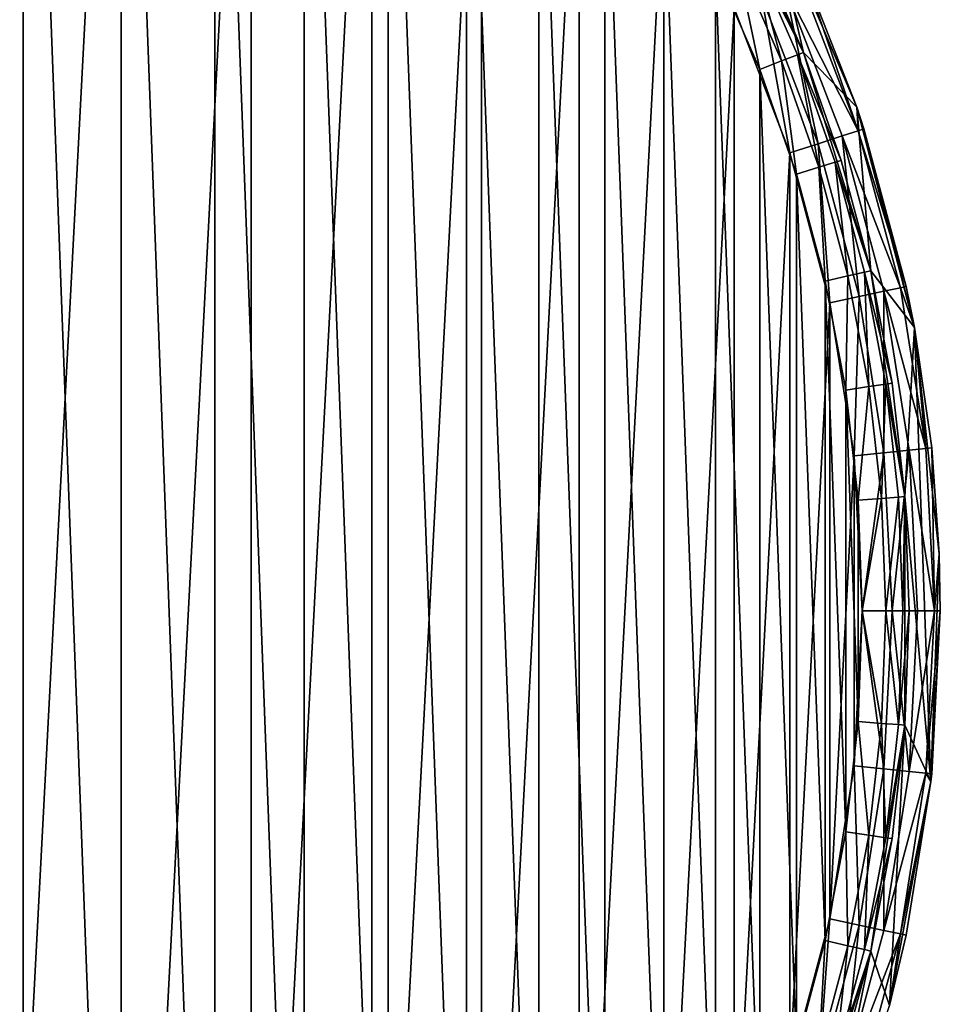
# Model space of a CAD drawing. Header units: millimetres. Extents: x -33.1 to 46.9, y 0.4 to 80.4.
# Tile 26 of 29: x 23.3 to 46.9, y 30.3 to 55.6. Entities that reach past the tile are written whole.
import ezdxf

# ---------------------------------------------------------------- set-up
doc = ezdxf.new("R2010")
doc.units = ezdxf.units.MM
doc.header["$LTSCALE"] = 25.4
doc.layers.get('0').update_dxf_attribs({"true_color": 0xff5454})

# ---------------------------------------------------------------- blocks, each defined once
blk = doc.blocks.new('PROFILE-POWER-SUPPLY-KIT-9237-9238.STL#2')
at = {"color": 250, "true_color": 0x262626}
mesh = blk.add_polyface(dxfattribs=at)
corners = [(-32.908, 36.025, 968.528), (-32.483, 47.665, 968.528), (-33.121, 41.861, 968.528), (-32.238, 37.471, 968.528), (-31.847, 30.283, 968.528), (-31.365, 31.677, 968.528), (-29.962, 24.756, 968.528), (-29.638, 26.079, 968.528), (-27.292, 19.562, 968.528), (-27.096, 20.8, 968.528), (-23.894, 14.813, 968.528), (-23.796, 15.959, 968.528), (-19.841, 10.609, 968.528), (-19.811, 11.664, 968.528), (-15.219, 7.04, 968.528), (-15.23, 8.011, 968.528), (-10.156, 5.082, 968.528), (-10.126, 4.182, 968.528), (-4.702, 2.942, 968.528), (-4.672, 2.096, 968.528), (1.01, 1.638, 968.528), (1.028, 0.826, 968.528), (6.852, 1.2, 968.528), (6.852, 0.4, 968.528), (12.676, 0.826, 968.528), (12.695, 1.638, 968.528), (18.376, 2.096, 968.528), (18.407, 2.942, 968.528), (23.83, 4.182, 968.528), (23.86, 5.082, 968.528), (28.923, 7.04, 968.528), (28.934, 8.011, 968.528), (33.545, 10.609, 968.528), (33.515, 11.664, 968.528), (37.5, 15.959, 968.528), (37.598, 14.813, 968.528), (40.8, 20.8, 968.528), (40.996, 19.562, 968.528), (43.342, 26.079, 968.528), (43.666, 24.756, 968.528), (45.069, 31.677, 968.528), (45.551, 30.283, 968.528), (45.942, 37.471, 968.528), (46.612, 36.025, 968.528), (45.942, 43.329, 968.528), (46.187, 47.665, 968.528), (46.825, 41.861, 968.528), (-32.238, 43.329, 968.528), (-31.005, 53.315, 968.528), (-31.365, 49.123, 968.528), (-29.638, 54.721, 968.528), (-28.722, 58.69, 968.528), (-27.096, 60, 968.528), (-25.679, 63.674, 968.528), (-23.796, 64.841, 968.528), (-21.944, 68.163, 968.528), (-19.811, 69.136, 968.528), (-17.595, 72.06, 968.528), (-15.23, 72.789, 968.528), (-12.725, 75.282, 968.528), (-10.156, 75.718, 968.528), (-7.437, 77.761, 968.528), (-4.702, 77.858, 968.528), (-1.845, 79.443, 968.528), (1.01, 79.162, 968.528), (3.932, 80.293, 968.528), (6.852, 79.6, 968.528), (6.852, 80.4, 968.528), (12.695, 79.162, 968.528), (9.772, 80.293, 968.528), (15.549, 79.443, 968.528), (18.407, 77.858, 968.528), (21.141, 77.761, 968.528), (23.86, 75.718, 968.528), (26.429, 75.282, 968.528), (28.934, 72.789, 968.528), (31.299, 72.06, 968.528), (33.515, 69.136, 968.528), (35.648, 68.163, 968.528), (37.5, 64.841, 968.528), (39.384, 63.674, 968.528), (40.8, 60, 968.528), (42.426, 58.69, 968.528), (43.342, 54.721, 968.528), (44.71, 53.315, 968.528), (45.069, 49.123, 968.528)]
mesh.append_faces([[corners[k] for k in face] for face in [(0, 1, 2), (45, 43, 46)]], dxfattribs={"vtx0": -1, "color": 250})
mesh.append_faces([[corners[k] for k in face] for face in [(3, 4, 5), (5, 6, 7), (7, 8, 9), (9, 10, 11), (11, 12, 13), (13, 14, 15), (15, 14, 16), (16, 17, 18), (18, 19, 20), (20, 21, 22), (22, 24, 25), (25, 26, 27), (27, 28, 29), (29, 30, 31), (31, 32, 33), (33, 32, 34), (34, 35, 36), (36, 37, 38), (38, 39, 40), (40, 41, 42), (42, 43, 44), (1, 47, 48), (47, 1, 3), (48, 50, 51), (51, 52, 53), (53, 54, 55), (55, 56, 57), (57, 58, 59), (59, 60, 61), (61, 62, 63), (63, 64, 65), (65, 66, 67), (67, 68, 69), (69, 68, 70), (70, 71, 72), (72, 73, 74), (74, 75, 76), (76, 77, 78), (78, 79, 80), (80, 81, 82), (82, 83, 84), (84, 85, 45)]], dxfattribs={"vtx0": -1, "vtx1": -1, "color": 250})
mesh.append_faces([[corners[k] for k in face] for face in [(1, 0, 3), (44, 43, 45)]], dxfattribs={"vtx0": -1, "vtx1": -1, "vtx2": -1, "color": 250})
mesh.append_faces([[corners[k] for k in face] for face in [(3, 0, 4), (5, 4, 6), (7, 6, 8), (9, 8, 10), (11, 10, 12), (13, 12, 14), (16, 14, 17), (18, 17, 19), (20, 19, 21), (22, 21, 23), (22, 23, 24), (25, 24, 26), (27, 26, 28), (29, 28, 30), (31, 30, 32), (34, 32, 35), (36, 35, 37), (38, 37, 39), (40, 39, 41), (42, 41, 43), (48, 47, 49), (48, 49, 50), (51, 50, 52), (53, 52, 54), (55, 54, 56), (57, 56, 58), (59, 58, 60), (61, 60, 62), (63, 62, 64), (65, 64, 66), (67, 66, 68), (70, 68, 71), (72, 71, 73), (74, 73, 75), (76, 75, 77), (78, 77, 79), (80, 79, 81), (82, 81, 83), (84, 83, 85), (45, 85, 44)]], dxfattribs={"vtx0": -1, "vtx2": -1, "color": 250})
mesh = blk.add_polyface(dxfattribs=at)
corners = [(-30.94, 44.372, 938.928), (-30.94, 36.428, 938.928), (-31.148, 40.4, 938.928), (-30.318, 48.301, 938.928), (-30.318, 32.499, 938.928), (-29.288, 52.143, 938.928), (-29.288, 28.657, 938.928), (-27.863, 55.856, 938.928), (-27.863, 24.944, 938.928), (-26.057, 59.4, 938.928), (-26.057, 21.4, 938.928), (-23.891, 62.736, 938.928), (-23.891, 18.064, 938.928), (-21.387, 65.827, 938.928), (-21.387, 14.973, 938.928), (-18.575, 68.64, 938.928), (-18.575, 12.16, 938.928), (-15.484, 71.143, 938.928), (-15.484, 9.657, 938.928), (-12.148, 73.309, 938.928), (-12.148, 7.491, 938.928), (-8.604, 75.115, 938.928), (-8.604, 5.685, 938.928), (-4.891, 76.54, 938.928), (-4.891, 4.26, 938.928), (-1.049, 77.57, 938.928), (-1.049, 3.23, 938.928), (2.88, 78.192, 938.928), (2.88, 2.608, 938.928), (2.952, 41.29, 938.928), (6.852, 78.4, 938.928), (3.725, 42.894, 938.928), (5.117, 44.004, 938.928), (6.852, 44.4, 938.928), (10.824, 78.192, 938.928), (8.588, 44.004, 938.928), (9.979, 42.894, 938.928), (10.752, 41.29, 938.928), (10.752, 39.51, 938.928), (2.952, 39.51, 938.928), (6.852, 2.4, 938.928), (3.725, 37.906, 938.928), (5.117, 36.796, 938.928), (6.852, 36.4, 938.928), (8.588, 36.796, 938.928), (10.824, 2.608, 938.928), (9.979, 37.906, 938.928), (14.753, 77.57, 938.928), (14.753, 3.23, 938.928), (18.595, 76.54, 938.928), (18.595, 4.26, 938.928), (22.308, 75.115, 938.928), (22.308, 5.685, 938.928), (25.852, 73.309, 938.928), (25.852, 7.491, 938.928), (29.188, 71.143, 938.928), (29.188, 9.657, 938.928), (32.279, 68.64, 938.928), (32.279, 12.16, 938.928), (35.092, 65.827, 938.928), (35.092, 14.973, 938.928), (37.595, 62.736, 938.928), (37.595, 18.064, 938.928), (39.761, 59.4, 938.928), (39.761, 21.4, 938.928), (41.567, 55.856, 938.928), (41.567, 24.944, 938.928), (42.992, 52.143, 938.928), (42.992, 28.657, 938.928), (44.022, 48.301, 938.928), (44.022, 32.499, 938.928), (44.644, 44.372, 938.928), (44.644, 36.428, 938.928), (44.852, 40.4, 938.928)]
mesh.append_faces([[corners[k] for k in face] for face in [(0, 1, 2), (72, 71, 73)]], dxfattribs={"vtx0": -1, "color": 250})
mesh.append_faces([[corners[k] for k in face] for face in [(1, 3, 4), (4, 5, 6), (6, 7, 8), (8, 9, 10), (10, 11, 12), (12, 13, 14), (14, 15, 16), (16, 17, 18), (18, 19, 20), (20, 21, 22), (22, 23, 24), (24, 25, 26), (26, 27, 28), (29, 30, 31), (31, 30, 32), (32, 30, 33), (33, 34, 35), (35, 34, 36), (36, 34, 37), (37, 34, 38), (28, 39, 40), (39, 28, 29), (40, 44, 45), (45, 47, 48), (48, 49, 50), (50, 51, 52), (52, 53, 54), (54, 55, 56), (56, 57, 58), (58, 59, 60), (60, 61, 62), (62, 63, 64), (64, 65, 66), (66, 67, 68), (68, 69, 70), (70, 71, 72)]], dxfattribs={"vtx0": -1, "vtx1": -1, "color": 250})
mesh.append_faces([[corners[k] for k in face] for face in [(28, 27, 29), (45, 38, 34)]], dxfattribs={"vtx0": -1, "vtx1": -1, "vtx2": -1, "color": 250})
mesh.append_faces([[corners[k] for k in face] for face in [(1, 0, 3), (4, 3, 5), (6, 5, 7), (8, 7, 9), (10, 9, 11), (12, 11, 13), (14, 13, 15), (16, 15, 17), (18, 17, 19), (20, 19, 21), (22, 21, 23), (24, 23, 25), (26, 25, 27), (29, 27, 30), (33, 30, 34), (40, 39, 41), (40, 41, 42), (40, 42, 43), (40, 43, 44), (45, 44, 46), (45, 46, 38), (45, 34, 47), (48, 47, 49), (50, 49, 51), (52, 51, 53), (54, 53, 55), (56, 55, 57), (58, 57, 59), (60, 59, 61), (62, 61, 63), (64, 63, 65), (66, 65, 67), (68, 67, 69), (70, 69, 71)]], dxfattribs={"vtx0": -1, "vtx2": -1, "color": 250})
mesh = blk.add_polyface(dxfattribs=at)
corners = [(-31.042, 37.56, 939.728), (-31.042, 43.24, 939.728), (-31.148, 40.4, 939.728), (-30.723, 34.736, 939.728), (-30.723, 46.064, 939.728), (-30.195, 31.944, 939.728), (-30.195, 48.856, 939.728), (-29.46, 29.199, 939.728), (-29.46, 51.601, 939.728), (-28.521, 26.517, 939.728), (-28.521, 54.283, 939.728), (-27.385, 23.912, 939.728), (-27.385, 56.888, 939.728), (-26.057, 21.4, 939.728), (-26.057, 59.4, 939.728), (-24.545, 18.994, 939.728), (-24.545, 61.806, 939.728), (-22.857, 16.707, 939.728), (-22.857, 64.093, 939.728), (-21.004, 14.553, 939.728), (-21.004, 66.247, 939.728), (-18.994, 12.544, 939.728), (-18.994, 68.256, 939.728), (-16.841, 10.69, 939.728), (-16.841, 70.11, 939.728), (-14.554, 9.003, 939.728), (-14.554, 71.797, 939.728), (-12.148, 7.491, 939.728), (-12.148, 73.309, 939.728), (-9.635, 6.163, 939.728), (-9.635, 74.637, 939.728), (-7.031, 5.027, 939.728), (-7.031, 75.773, 939.728), (-4.349, 4.088, 939.728), (-4.349, 76.712, 939.728), (-1.604, 3.353, 939.728), (-1.604, 77.447, 939.728), (1.188, 2.824, 939.728), (1.188, 77.976, 939.728), (4.012, 2.506, 939.728), (2.952, 39.51, 939.728), (3.725, 37.906, 939.728), (5.117, 36.796, 939.728), (6.852, 2.4, 939.728), (6.852, 36.4, 939.728), (9.692, 2.506, 939.728), (8.588, 36.796, 939.728), (9.979, 37.906, 939.728), (12.516, 2.824, 939.728), (10.752, 39.51, 939.728), (10.752, 41.29, 939.728), (2.952, 41.29, 939.728), (4.012, 78.294, 939.728), (3.725, 42.894, 939.728), (5.117, 44.004, 939.728), (6.852, 78.4, 939.728), (6.852, 44.4, 939.728), (8.588, 44.004, 939.728), (9.692, 78.294, 939.728), (9.979, 42.894, 939.728), (12.516, 77.976, 939.728), (15.308, 3.353, 939.728), (15.308, 77.447, 939.728), (18.053, 4.088, 939.728), (18.053, 76.712, 939.728), (20.735, 5.027, 939.728), (20.735, 75.773, 939.728), (23.34, 6.163, 939.728), (23.34, 74.637, 939.728), (25.852, 7.491, 939.728), (25.852, 73.309, 939.728), (28.258, 9.003, 939.728), (28.258, 71.797, 939.728), (30.545, 10.69, 939.728), (30.545, 70.11, 939.728), (32.699, 12.544, 939.728), (32.699, 68.256, 939.728), (34.708, 14.553, 939.728), (34.708, 66.247, 939.728), (36.562, 16.707, 939.728), (36.562, 64.093, 939.728), (38.249, 18.994, 939.728), (38.249, 61.806, 939.728), (39.761, 21.4, 939.728), (39.761, 59.4, 939.728), (41.089, 23.912, 939.728), (41.089, 56.888, 939.728), (42.225, 26.517, 939.728), (42.225, 54.283, 939.728), (43.164, 29.199, 939.728), (43.164, 51.601, 939.728), (43.899, 31.944, 939.728), (43.899, 48.856, 939.728), (44.428, 34.736, 939.728), (44.428, 46.064, 939.728), (44.746, 37.56, 939.728), (44.746, 43.24, 939.728), (44.852, 40.4, 939.728)]
mesh.append_faces([[corners[k] for k in face] for face in [(0, 1, 2), (96, 95, 97)]], dxfattribs={"vtx0": -1, "color": 250})
mesh.append_faces([[corners[k] for k in face] for face in [(1, 3, 4), (4, 5, 6), (6, 7, 8), (8, 9, 10), (10, 11, 12), (12, 13, 14), (14, 15, 16), (16, 17, 18), (18, 19, 20), (20, 21, 22), (22, 23, 24), (24, 25, 26), (26, 27, 28), (28, 29, 30), (30, 31, 32), (32, 33, 34), (34, 35, 36), (36, 37, 38), (40, 39, 41), (41, 39, 42), (42, 43, 44), (44, 45, 46), (46, 45, 47), (47, 48, 49), (49, 48, 50), (38, 51, 52), (51, 38, 40), (52, 54, 55), (55, 57, 58), (58, 59, 60), (60, 61, 62), (62, 63, 64), (64, 65, 66), (66, 67, 68), (68, 69, 70), (70, 71, 72), (72, 73, 74), (74, 75, 76), (76, 77, 78), (78, 79, 80), (80, 81, 82), (82, 83, 84), (84, 85, 86), (86, 87, 88), (88, 89, 90), (90, 91, 92), (92, 93, 94), (94, 95, 96)]], dxfattribs={"vtx0": -1, "vtx1": -1, "color": 250})
mesh.append_faces([[corners[k] for k in face] for face in [(38, 39, 40), (60, 50, 48)]], dxfattribs={"vtx0": -1, "vtx1": -1, "vtx2": -1, "color": 250})
mesh.append_faces([[corners[k] for k in face] for face in [(1, 0, 3), (4, 3, 5), (6, 5, 7), (8, 7, 9), (10, 9, 11), (12, 11, 13), (14, 13, 15), (16, 15, 17), (18, 17, 19), (20, 19, 21), (22, 21, 23), (24, 23, 25), (26, 25, 27), (28, 27, 29), (30, 29, 31), (32, 31, 33), (34, 33, 35), (36, 35, 37), (38, 37, 39), (42, 39, 43), (44, 43, 45), (47, 45, 48), (52, 51, 53), (52, 53, 54), (55, 54, 56), (55, 56, 57), (58, 57, 59), (60, 59, 50), (60, 48, 61), (62, 61, 63), (64, 63, 65), (66, 65, 67), (68, 67, 69), (70, 69, 71), (72, 71, 73), (74, 73, 75), (76, 75, 77), (78, 77, 79), (80, 79, 81), (82, 81, 83), (84, 83, 85), (86, 85, 87), (88, 87, 89), (90, 89, 91), (92, 91, 93), (94, 93, 95)]], dxfattribs={"vtx0": -1, "vtx2": -1, "color": 250})
mesh = blk.add_polyface(dxfattribs=at)
corners = [(40.8, 60, 968.528), (42.17, 57.408, 940.928), (43.342, 54.721, 968.528)]
mesh.append_faces([[corners[k] for k in face] for face in [(0, 1, 2)]], dxfattribs={"color": 250})
mesh = blk.add_polyface(dxfattribs=at)
corners = [(42.426, 58.69, 968.528), (44.71, 53.315, 968.528), (43.394, 56.669, 940.928)]
mesh.append_faces([[corners[k] for k in face] for face in [(0, 1, 2)]], dxfattribs={"color": 250})
mesh = blk.add_polyface(dxfattribs=at)
corners = [(42.784, 54.502, 939.889), (42.025, 57.338, 940.328), (41.629, 57.148, 939.889), (43.193, 54.663, 940.328)]
mesh.append_faces([[corners[k] for k in face] for face in [(0, 1, 2), (1, 0, 3)]], dxfattribs={"vtx0": -1, "color": 250})
mesh = blk.add_polyface(dxfattribs=at)
corners = [(43.342, 54.721, 940.928), (42.025, 57.338, 940.328), (43.193, 54.663, 940.328), (42.17, 57.408, 940.928)]
mesh.append_faces([[corners[k] for k in face] for face in [(0, 1, 2), (1, 0, 3)]], dxfattribs={"vtx0": -1, "color": 250})
mesh = blk.add_polyface(dxfattribs=at)
corners = [(42.17, 57.408, 940.928), (43.342, 54.721, 940.928), (43.342, 54.721, 968.528)]
mesh.append_faces([[corners[k] for k in face] for face in [(0, 1, 2)]], dxfattribs={"color": 250})
mesh = blk.add_polyface(dxfattribs=at)
corners = [(42.225, 54.283, 939.728), (41.629, 57.148, 939.889), (41.089, 56.888, 939.728), (42.784, 54.502, 939.889)]
mesh.append_faces([[corners[k] for k in face] for face in [(0, 1, 2), (1, 0, 3)]], dxfattribs={"vtx0": -1, "color": 250})
mesh = blk.add_polyface(dxfattribs=at)
corners = [(42.859, 56.431, 939.514), (44.75, 52.714, 940.163), (44.337, 52.58, 939.514), (43.255, 56.608, 940.163)]
mesh.append_faces([[corners[k] for k in face] for face in [(0, 1, 2), (1, 0, 3)]], dxfattribs={"vtx0": -1, "color": 250})
mesh = blk.add_polyface(dxfattribs=at)
corners = [(43.394, 56.669, 940.928), (44.75, 52.714, 940.163), (43.255, 56.608, 940.163)]
mesh.append_faces([[corners[k] for k in face] for face in [(0, 1, 2)]], dxfattribs={"color": 250})
mesh = blk.add_polyface(dxfattribs=at)
corners = [(43.394, 56.669, 940.928), (44.71, 53.315, 968.528), (44.71, 53.315, 940.928)]
mesh.append_faces([[corners[k] for k in face] for face in [(0, 1, 2)]], dxfattribs={"color": 250})
mesh = blk.add_polyface(dxfattribs=at)
corners = [(43.394, 56.669, 940.928), (44.71, 53.315, 940.928), (44.75, 52.714, 940.163)]
mesh.append_faces([[corners[k] for k in face] for face in [(0, 1, 2)]], dxfattribs={"color": 250})
mesh = blk.add_polyface(dxfattribs=at)
corners = [(42.859, 56.431, 939.514), (43.72, 52.379, 939.08), (42.266, 56.167, 939.08), (44.337, 52.58, 939.514)]
mesh.append_faces([[corners[k] for k in face] for face in [(0, 1, 2), (1, 0, 3)]], dxfattribs={"vtx0": -1, "color": 250})
mesh = blk.add_polyface(dxfattribs=at)
corners = [(42.266, 56.167, 939.08), (42.992, 52.143, 938.928), (41.567, 55.856, 938.928), (43.72, 52.379, 939.08)]
mesh.append_faces([[corners[k] for k in face] for face in [(0, 1, 2), (1, 0, 3)]], dxfattribs={"vtx0": -1, "color": 250})
mesh = blk.add_polyface(dxfattribs=at)
corners = [(43.737, 51.778, 939.889), (43.193, 54.663, 940.328), (42.784, 54.502, 939.889), (44.157, 51.907, 940.328)]
mesh.append_faces([[corners[k] for k in face] for face in [(0, 1, 2), (1, 0, 3)]], dxfattribs={"vtx0": -1, "color": 250})
mesh = blk.add_polyface(dxfattribs=at)
corners = [(44.311, 51.954, 940.928), (43.193, 54.663, 940.328), (44.157, 51.907, 940.328), (43.342, 54.721, 940.928)]
mesh.append_faces([[corners[k] for k in face] for face in [(0, 1, 2), (1, 0, 3)]], dxfattribs={"vtx0": -1, "color": 250})
mesh = blk.add_polyface(dxfattribs=at)
corners = [(43.342, 54.721, 940.928), (44.311, 51.954, 940.928), (43.342, 54.721, 968.528)]
mesh.append_faces([[corners[k] for k in face] for face in [(0, 1, 2)]], dxfattribs={"color": 250})
mesh = blk.add_polyface(dxfattribs=at)
corners = [(43.342, 54.721, 968.528), (44.311, 51.954, 940.928), (45.069, 49.123, 968.528)]
mesh.append_faces([[corners[k] for k in face] for face in [(0, 1, 2)]], dxfattribs={"color": 250})
mesh = blk.add_polyface(dxfattribs=at)
corners = [(43.164, 51.601, 939.728), (42.784, 54.502, 939.889), (42.225, 54.283, 939.728), (43.737, 51.778, 939.889)]
mesh.append_faces([[corners[k] for k in face] for face in [(0, 1, 2), (1, 0, 3)]], dxfattribs={"vtx0": -1, "color": 250})
mesh = blk.add_polyface(dxfattribs=at)
corners = [(44.71, 53.315, 968.528), (46.187, 47.665, 968.528), (44.894, 52.761, 940.928)]
mesh.append_faces([[corners[k] for k in face] for face in [(0, 1, 2)]], dxfattribs={"color": 250})
mesh = blk.add_polyface(dxfattribs=at)
corners = [(44.71, 53.315, 968.528), (44.894, 52.761, 940.928), (44.71, 53.315, 940.928)]
mesh.append_faces([[corners[k] for k in face] for face in [(0, 1, 2)]], dxfattribs={"color": 250})
mesh = blk.add_polyface(dxfattribs=at)
corners = [(44.71, 53.315, 940.928), (44.894, 52.761, 940.928), (44.75, 52.714, 940.163)]
mesh.append_faces([[corners[k] for k in face] for face in [(0, 1, 2)]], dxfattribs={"color": 250})
mesh = blk.add_polyface(dxfattribs=at)
corners = [(44.337, 52.58, 939.514), (44.77, 48.46, 939.08), (43.72, 52.379, 939.08), (45.405, 48.595, 939.514)]
mesh.append_faces([[corners[k] for k in face] for face in [(0, 1, 2), (1, 0, 3)]], dxfattribs={"vtx0": -1, "color": 250})
mesh = blk.add_polyface(dxfattribs=at)
corners = [(44.337, 52.58, 939.514), (45.829, 48.685, 940.163), (45.405, 48.595, 939.514), (44.75, 52.714, 940.163)]
mesh.append_faces([[corners[k] for k in face] for face in [(0, 1, 2), (1, 0, 3)]], dxfattribs={"vtx0": -1, "color": 250})
mesh = blk.add_polyface(dxfattribs=at)
corners = [(44.75, 52.714, 940.163), (45.978, 48.716, 940.928), (45.829, 48.685, 940.163), (44.894, 52.761, 940.928)]
mesh.append_faces([[corners[k] for k in face] for face in [(0, 1, 2), (1, 0, 3)]], dxfattribs={"vtx0": -1, "color": 250})
mesh = blk.add_polyface(dxfattribs=at)
corners = [(44.894, 52.761, 940.928), (46.187, 47.665, 968.528), (45.978, 48.716, 940.928)]
mesh.append_faces([[corners[k] for k in face] for face in [(0, 1, 2)]], dxfattribs={"color": 250})
mesh = blk.add_polyface(dxfattribs=at)
corners = [(43.72, 52.379, 939.08), (44.022, 48.301, 938.928), (42.992, 52.143, 938.928), (44.77, 48.46, 939.08)]
mesh.append_faces([[corners[k] for k in face] for face in [(0, 1, 2), (1, 0, 3)]], dxfattribs={"vtx0": -1, "color": 250})
mesh = blk.add_polyface(dxfattribs=at)
corners = [(43.899, 48.856, 939.728), (43.737, 51.778, 939.889), (43.164, 51.601, 939.728), (44.484, 48.989, 939.889)]
mesh.append_faces([[corners[k] for k in face] for face in [(0, 1, 2), (1, 0, 3)]], dxfattribs={"vtx0": -1, "color": 250})
mesh = blk.add_polyface(dxfattribs=at)
corners = [(44.484, 48.989, 939.889), (44.157, 51.907, 940.328), (43.737, 51.778, 939.889), (44.913, 49.087, 940.328)]
mesh.append_faces([[corners[k] for k in face] for face in [(0, 1, 2), (1, 0, 3)]], dxfattribs={"vtx0": -1, "color": 250})
mesh = blk.add_polyface(dxfattribs=at)
corners = [(45.069, 49.123, 940.928), (44.157, 51.907, 940.328), (44.913, 49.087, 940.328), (44.311, 51.954, 940.928)]
mesh.append_faces([[corners[k] for k in face] for face in [(0, 1, 2), (1, 0, 3)]], dxfattribs={"vtx0": -1, "color": 250})
mesh = blk.add_polyface(dxfattribs=at)
corners = [(44.311, 51.954, 940.928), (45.069, 49.123, 940.928), (45.069, 49.123, 968.528)]
mesh.append_faces([[corners[k] for k in face] for face in [(0, 1, 2)]], dxfattribs={"color": 250})
mesh = blk.add_polyface(dxfattribs=at)
corners = [(44.428, 46.064, 939.728), (44.484, 48.989, 939.889), (43.899, 48.856, 939.728), (45.021, 46.153, 939.889)]
mesh.append_faces([[corners[k] for k in face] for face in [(0, 1, 2), (1, 0, 3)]], dxfattribs={"vtx0": -1, "color": 250})
mesh = blk.add_polyface(dxfattribs=at)
corners = [(45.021, 46.153, 939.889), (44.913, 49.087, 940.328), (44.484, 48.989, 939.889), (45.455, 46.218, 940.328)]
mesh.append_faces([[corners[k] for k in face] for face in [(0, 1, 2), (1, 0, 3)]], dxfattribs={"vtx0": -1, "color": 250})
mesh = blk.add_polyface(dxfattribs=at)
corners = [(45.614, 46.242, 940.928), (44.913, 49.087, 940.328), (45.455, 46.218, 940.328), (45.069, 49.123, 940.928)]
mesh.append_faces([[corners[k] for k in face] for face in [(0, 1, 2), (1, 0, 3)]], dxfattribs={"vtx0": -1, "color": 250})
mesh = blk.add_polyface(dxfattribs=at)
corners = [(45.069, 49.123, 940.928), (45.614, 46.242, 940.928), (45.069, 49.123, 968.528)]
mesh.append_faces([[corners[k] for k in face] for face in [(0, 1, 2)]], dxfattribs={"color": 250})
mesh = blk.add_polyface(dxfattribs=at)
corners = [(45.069, 49.123, 968.528), (45.614, 46.242, 940.928), (45.942, 43.329, 968.528)]
mesh.append_faces([[corners[k] for k in face] for face in [(0, 1, 2)]], dxfattribs={"color": 250})
mesh = blk.add_polyface(dxfattribs=at)
corners = [(45.405, 48.595, 939.514), (45.405, 44.452, 939.08), (44.77, 48.46, 939.08), (46.05, 44.52, 939.514)]
mesh.append_faces([[corners[k] for k in face] for face in [(0, 1, 2), (1, 0, 3)]], dxfattribs={"vtx0": -1, "color": 250})
mesh = blk.add_polyface(dxfattribs=at)
corners = [(45.405, 48.595, 939.514), (46.482, 44.565, 940.163), (46.05, 44.52, 939.514), (45.829, 48.685, 940.163)]
mesh.append_faces([[corners[k] for k in face] for face in [(0, 1, 2), (1, 0, 3)]], dxfattribs={"vtx0": -1, "color": 250})
mesh = blk.add_polyface(dxfattribs=at)
corners = [(45.978, 48.716, 940.928), (46.187, 47.665, 940.928), (45.829, 48.685, 940.163)]
mesh.append_faces([[corners[k] for k in face] for face in [(0, 1, 2)]], dxfattribs={"color": 250})
mesh = blk.add_polyface(dxfattribs=at)
corners = [(45.829, 48.685, 940.163), (46.187, 47.665, 940.928), (46.482, 44.565, 940.163)]
mesh.append_faces([[corners[k] for k in face] for face in [(0, 1, 2)]], dxfattribs={"color": 250})
mesh = blk.add_polyface(dxfattribs=at)
corners = [(45.978, 48.716, 940.928), (46.187, 47.665, 968.528), (46.187, 47.665, 940.928)]
mesh.append_faces([[corners[k] for k in face] for face in [(0, 1, 2)]], dxfattribs={"color": 250})
mesh = blk.add_polyface(dxfattribs=at)
corners = [(44.77, 48.46, 939.08), (44.644, 44.372, 938.928), (44.022, 48.301, 938.928), (45.405, 44.452, 939.08)]
mesh.append_faces([[corners[k] for k in face] for face in [(0, 1, 2), (1, 0, 3)]], dxfattribs={"vtx0": -1, "color": 250})
mesh = blk.add_polyface(dxfattribs=at)
corners = [(46.187, 47.665, 968.528), (46.633, 44.581, 940.928), (46.187, 47.665, 940.928)]
mesh.append_faces([[corners[k] for k in face] for face in [(0, 1, 2)]], dxfattribs={"color": 250})
mesh = blk.add_polyface(dxfattribs=at)
corners = [(46.187, 47.665, 968.528), (46.825, 41.861, 968.528), (46.633, 44.581, 940.928)]
mesh.append_faces([[corners[k] for k in face] for face in [(0, 1, 2)]], dxfattribs={"color": 250})
mesh = blk.add_polyface(dxfattribs=at)
corners = [(46.187, 47.665, 940.928), (46.633, 44.581, 940.928), (46.482, 44.565, 940.163)]
mesh.append_faces([[corners[k] for k in face] for face in [(0, 1, 2)]], dxfattribs={"color": 250})
mesh = blk.add_polyface(dxfattribs=at)
corners = [(45.344, 43.285, 939.889), (45.455, 46.218, 940.328), (45.021, 46.153, 939.889), (45.782, 43.317, 940.328)]
mesh.append_faces([[corners[k] for k in face] for face in [(0, 1, 2), (1, 0, 3)]], dxfattribs={"vtx0": -1, "color": 250})
mesh = blk.add_polyface(dxfattribs=at)
corners = [(45.942, 43.329, 940.928), (45.455, 46.218, 940.328), (45.782, 43.317, 940.328), (45.614, 46.242, 940.928)]
mesh.append_faces([[corners[k] for k in face] for face in [(0, 1, 2), (1, 0, 3)]], dxfattribs={"vtx0": -1, "color": 250})
mesh = blk.add_polyface(dxfattribs=at)
corners = [(45.614, 46.242, 940.928), (45.942, 43.329, 940.928), (45.942, 43.329, 968.528)]
mesh.append_faces([[corners[k] for k in face] for face in [(0, 1, 2)]], dxfattribs={"color": 250})
mesh = blk.add_polyface(dxfattribs=at)
corners = [(44.746, 43.24, 939.728), (45.021, 46.153, 939.889), (44.428, 46.064, 939.728), (45.344, 43.285, 939.889)]
mesh.append_faces([[corners[k] for k in face] for face in [(0, 1, 2), (1, 0, 3)]], dxfattribs={"vtx0": -1, "color": 250})
mesh = blk.add_polyface(dxfattribs=at)
corners = [(45.405, 44.452, 939.08), (44.852, 40.4, 938.928), (44.644, 44.372, 938.928), (45.617, 40.4, 939.08)]
mesh.append_faces([[corners[k] for k in face] for face in [(0, 1, 2), (1, 0, 3)]], dxfattribs={"vtx0": -1, "color": 250})
mesh = blk.add_polyface(dxfattribs=at)
corners = [(46.05, 44.52, 939.514), (45.617, 40.4, 939.08), (45.405, 44.452, 939.08), (46.266, 40.4, 939.514)]
mesh.append_faces([[corners[k] for k in face] for face in [(0, 1, 2), (1, 0, 3)]], dxfattribs={"vtx0": -1, "color": 250})
mesh = blk.add_polyface(dxfattribs=at)
corners = [(46.05, 44.52, 939.514), (46.7, 40.4, 940.163), (46.266, 40.4, 939.514), (46.482, 44.565, 940.163)]
mesh.append_faces([[corners[k] for k in face] for face in [(0, 1, 2), (1, 0, 3)]], dxfattribs={"vtx0": -1, "color": 250})
mesh = blk.add_polyface(dxfattribs=at)
corners = [(46.633, 44.581, 940.928), (46.7, 40.4, 940.163), (46.482, 44.565, 940.163)]
mesh.append_faces([[corners[k] for k in face] for face in [(0, 1, 2)]], dxfattribs={"color": 250})
mesh = blk.add_polyface(dxfattribs=at)
corners = [(46.633, 44.581, 940.928), (46.825, 41.861, 968.528), (46.825, 41.861, 940.928)]
mesh.append_faces([[corners[k] for k in face] for face in [(0, 1, 2)]], dxfattribs={"color": 250})
mesh = blk.add_polyface(dxfattribs=at)
corners = [(46.633, 44.581, 940.928), (46.825, 41.861, 940.928), (46.7, 40.4, 940.163)]
mesh.append_faces([[corners[k] for k in face] for face in [(0, 1, 2)]], dxfattribs={"color": 250})
mesh = blk.add_polyface(dxfattribs=at)
corners = [(44.852, 40.4, 939.728), (45.344, 43.285, 939.889), (44.746, 43.24, 939.728), (45.452, 40.4, 939.889)]
mesh.append_faces([[corners[k] for k in face] for face in [(0, 1, 2), (1, 0, 3)]], dxfattribs={"vtx0": -1, "color": 250})
mesh = blk.add_polyface(dxfattribs=at)
corners = [(45.452, 40.4, 939.889), (45.782, 43.317, 940.328), (45.344, 43.285, 939.889), (45.891, 40.4, 940.328)]
mesh.append_faces([[corners[k] for k in face] for face in [(0, 1, 2), (1, 0, 3)]], dxfattribs={"vtx0": -1, "color": 250})
mesh = blk.add_polyface(dxfattribs=at)
corners = [(45.942, 43.329, 940.928), (45.891, 40.4, 940.328), (46.052, 40.4, 940.928), (45.782, 43.317, 940.328)]
mesh.append_faces([[corners[k] for k in face] for face in [(0, 1, 2), (1, 0, 3)]], dxfattribs={"vtx0": -1, "color": 250})
mesh = blk.add_polyface(dxfattribs=at)
corners = [(45.942, 43.329, 940.928), (46.052, 40.4, 940.928), (45.942, 43.329, 968.528)]
mesh.append_faces([[corners[k] for k in face] for face in [(0, 1, 2)]], dxfattribs={"color": 250})
mesh = blk.add_polyface(dxfattribs=at)
corners = [(45.942, 43.329, 968.528), (46.052, 40.4, 940.928), (45.942, 37.471, 968.528)]
mesh.append_faces([[corners[k] for k in face] for face in [(0, 1, 2)]], dxfattribs={"color": 250})
mesh = blk.add_polyface(dxfattribs=at)
corners = [(46.825, 41.861, 968.528), (46.612, 36.025, 968.528), (46.852, 40.4, 940.928)]
mesh.append_faces([[corners[k] for k in face] for face in [(0, 1, 2)]], dxfattribs={"color": 250})
mesh = blk.add_polyface(dxfattribs=at)
corners = [(46.825, 41.861, 940.928), (46.852, 40.4, 940.928), (46.7, 40.4, 940.163)]
mesh.append_faces([[corners[k] for k in face] for face in [(0, 1, 2)]], dxfattribs={"color": 250})
mesh = blk.add_polyface(dxfattribs=at)
corners = [(46.825, 41.861, 968.528), (46.852, 40.4, 940.928), (46.825, 41.861, 940.928)]
mesh.append_faces([[corners[k] for k in face] for face in [(0, 1, 2)]], dxfattribs={"color": 250})
mesh = blk.add_polyface(dxfattribs=at)
corners = [(44.852, 40.4, 938.928), (45.405, 36.348, 939.08), (44.644, 36.428, 938.928), (45.617, 40.4, 939.08)]
mesh.append_faces([[corners[k] for k in face] for face in [(0, 1, 2), (1, 0, 3)]], dxfattribs={"vtx0": -1, "color": 250})
mesh = blk.add_polyface(dxfattribs=at)
corners = [(45.344, 37.515, 939.889), (44.852, 40.4, 939.728), (44.746, 37.56, 939.728), (45.452, 40.4, 939.889)]
mesh.append_faces([[corners[k] for k in face] for face in [(0, 1, 2), (1, 0, 3)]], dxfattribs={"vtx0": -1, "color": 250})
mesh = blk.add_polyface(dxfattribs=at)
corners = [(45.782, 37.483, 940.328), (45.452, 40.4, 939.889), (45.344, 37.515, 939.889), (45.891, 40.4, 940.328)]
mesh.append_faces([[corners[k] for k in face] for face in [(0, 1, 2), (1, 0, 3)]], dxfattribs={"vtx0": -1, "color": 250})
mesh = blk.add_polyface(dxfattribs=at)
corners = [(45.617, 40.4, 939.08), (46.05, 36.28, 939.514), (45.405, 36.348, 939.08), (46.266, 40.4, 939.514)]
mesh.append_faces([[corners[k] for k in face] for face in [(0, 1, 2), (1, 0, 3)]], dxfattribs={"vtx0": -1, "color": 250})
mesh = blk.add_polyface(dxfattribs=at)
corners = [(46.052, 40.4, 940.928), (45.782, 37.483, 940.328), (45.942, 37.471, 940.928), (45.891, 40.4, 940.328)]
mesh.append_faces([[corners[k] for k in face] for face in [(0, 1, 2), (1, 0, 3)]], dxfattribs={"vtx0": -1, "color": 250})
mesh = blk.add_polyface(dxfattribs=at)
corners = [(46.052, 40.4, 940.928), (45.942, 37.471, 940.928), (45.942, 37.471, 968.528)]
mesh.append_faces([[corners[k] for k in face] for face in [(0, 1, 2)]], dxfattribs={"color": 250})
mesh = blk.add_polyface(dxfattribs=at)
corners = [(46.05, 36.28, 939.514), (46.7, 40.4, 940.163), (46.482, 36.235, 940.163), (46.266, 40.4, 939.514)]
mesh.append_faces([[corners[k] for k in face] for face in [(0, 1, 2), (1, 0, 3)]], dxfattribs={"vtx0": -1, "color": 250})
mesh = blk.add_polyface(dxfattribs=at)
corners = [(46.482, 36.235, 940.163), (46.852, 40.4, 940.928), (46.633, 36.219, 940.928), (46.7, 40.4, 940.163)]
mesh.append_faces([[corners[k] for k in face] for face in [(0, 1, 2), (1, 0, 3)]], dxfattribs={"vtx0": -1, "color": 250})
mesh = blk.add_polyface(dxfattribs=at)
corners = [(46.852, 40.4, 940.928), (46.612, 36.025, 968.528), (46.633, 36.219, 940.928)]
mesh.append_faces([[corners[k] for k in face] for face in [(0, 1, 2)]], dxfattribs={"color": 250})
mesh = blk.add_polyface(dxfattribs=at)
corners = [(45.021, 34.647, 939.889), (44.746, 37.56, 939.728), (44.428, 34.736, 939.728), (45.344, 37.515, 939.889)]
mesh.append_faces([[corners[k] for k in face] for face in [(0, 1, 2), (1, 0, 3)]], dxfattribs={"vtx0": -1, "color": 250})
mesh = blk.add_polyface(dxfattribs=at)
corners = [(45.455, 34.582, 940.328), (45.344, 37.515, 939.889), (45.021, 34.647, 939.889), (45.782, 37.483, 940.328)]
mesh.append_faces([[corners[k] for k in face] for face in [(0, 1, 2), (1, 0, 3)]], dxfattribs={"vtx0": -1, "color": 250})
mesh = blk.add_polyface(dxfattribs=at)
corners = [(45.942, 37.471, 968.528), (45.614, 34.558, 940.928), (45.069, 31.677, 968.528)]
mesh.append_faces([[corners[k] for k in face] for face in [(0, 1, 2)]], dxfattribs={"color": 250})
mesh = blk.add_polyface(dxfattribs=at)
corners = [(45.942, 37.471, 940.928), (45.455, 34.582, 940.328), (45.614, 34.558, 940.928), (45.782, 37.483, 940.328)]
mesh.append_faces([[corners[k] for k in face] for face in [(0, 1, 2), (1, 0, 3)]], dxfattribs={"vtx0": -1, "color": 250})
mesh = blk.add_polyface(dxfattribs=at)
corners = [(45.942, 37.471, 940.928), (45.614, 34.558, 940.928), (45.942, 37.471, 968.528)]
mesh.append_faces([[corners[k] for k in face] for face in [(0, 1, 2)]], dxfattribs={"color": 250})
mesh = blk.add_polyface(dxfattribs=at)
corners = [(44.644, 36.428, 938.928), (44.77, 32.34, 939.08), (44.022, 32.499, 938.928), (45.405, 36.348, 939.08)]
mesh.append_faces([[corners[k] for k in face] for face in [(0, 1, 2), (1, 0, 3)]], dxfattribs={"vtx0": -1, "color": 250})
mesh = blk.add_polyface(dxfattribs=at)
corners = [(45.405, 36.348, 939.08), (45.405, 32.205, 939.514), (44.77, 32.34, 939.08), (46.05, 36.28, 939.514)]
mesh.append_faces([[corners[k] for k in face] for face in [(0, 1, 2), (1, 0, 3)]], dxfattribs={"vtx0": -1, "color": 250})
mesh = blk.add_polyface(dxfattribs=at)
corners = [(45.405, 32.205, 939.514), (46.482, 36.235, 940.163), (45.829, 32.115, 940.163), (46.05, 36.28, 939.514)]
mesh.append_faces([[corners[k] for k in face] for face in [(0, 1, 2), (1, 0, 3)]], dxfattribs={"vtx0": -1, "color": 250})
mesh = blk.add_polyface(dxfattribs=at)
corners = [(46.482, 36.235, 940.163), (46.612, 36.025, 940.928), (45.829, 32.115, 940.163)]
mesh.append_faces([[corners[k] for k in face] for face in [(0, 1, 2)]], dxfattribs={"color": 250})
mesh = blk.add_polyface(dxfattribs=at)
corners = [(46.482, 36.235, 940.163), (46.633, 36.219, 940.928), (46.612, 36.025, 940.928)]
mesh.append_faces([[corners[k] for k in face] for face in [(0, 1, 2)]], dxfattribs={"color": 250})
mesh = blk.add_polyface(dxfattribs=at)
corners = [(46.633, 36.219, 940.928), (46.612, 36.025, 968.528), (46.612, 36.025, 940.928)]
mesh.append_faces([[corners[k] for k in face] for face in [(0, 1, 2)]], dxfattribs={"color": 250})
mesh = blk.add_polyface(dxfattribs=at)
corners = [(46.612, 36.025, 968.528), (45.551, 30.283, 968.528), (45.978, 32.084, 940.928)]
mesh.append_faces([[corners[k] for k in face] for face in [(0, 1, 2)]], dxfattribs={"color": 250})
mesh = blk.add_polyface(dxfattribs=at)
corners = [(46.612, 36.025, 940.928), (45.978, 32.084, 940.928), (45.829, 32.115, 940.163)]
mesh.append_faces([[corners[k] for k in face] for face in [(0, 1, 2)]], dxfattribs={"color": 250})
mesh = blk.add_polyface(dxfattribs=at)
corners = [(46.612, 36.025, 968.528), (45.978, 32.084, 940.928), (46.612, 36.025, 940.928)]
mesh.append_faces([[corners[k] for k in face] for face in [(0, 1, 2)]], dxfattribs={"color": 250})
mesh = blk.add_polyface(dxfattribs=at)
corners = [(44.484, 31.811, 939.889), (44.428, 34.736, 939.728), (43.899, 31.944, 939.728), (45.021, 34.647, 939.889)]
mesh.append_faces([[corners[k] for k in face] for face in [(0, 1, 2), (1, 0, 3)]], dxfattribs={"vtx0": -1, "color": 250})
mesh = blk.add_polyface(dxfattribs=at)
corners = [(44.913, 31.713, 940.328), (45.021, 34.647, 939.889), (44.484, 31.811, 939.889), (45.455, 34.582, 940.328)]
mesh.append_faces([[corners[k] for k in face] for face in [(0, 1, 2), (1, 0, 3)]], dxfattribs={"vtx0": -1, "color": 250})
mesh = blk.add_polyface(dxfattribs=at)
corners = [(45.614, 34.558, 940.928), (44.913, 31.713, 940.328), (45.069, 31.677, 940.928), (45.455, 34.582, 940.328)]
mesh.append_faces([[corners[k] for k in face] for face in [(0, 1, 2), (1, 0, 3)]], dxfattribs={"vtx0": -1, "color": 250})
mesh = blk.add_polyface(dxfattribs=at)
corners = [(45.614, 34.558, 940.928), (45.069, 31.677, 940.928), (45.069, 31.677, 968.528)]
mesh.append_faces([[corners[k] for k in face] for face in [(0, 1, 2)]], dxfattribs={"color": 250})
mesh = blk.add_polyface(dxfattribs=at)
corners = [(44.022, 32.499, 938.928), (43.72, 28.421, 939.08), (42.992, 28.657, 938.928), (44.77, 32.34, 939.08)]
mesh.append_faces([[corners[k] for k in face] for face in [(0, 1, 2), (1, 0, 3)]], dxfattribs={"vtx0": -1, "color": 250})
mesh = blk.add_polyface(dxfattribs=at)
corners = [(44.77, 32.34, 939.08), (44.337, 28.22, 939.514), (43.72, 28.421, 939.08), (45.405, 32.205, 939.514)]
mesh.append_faces([[corners[k] for k in face] for face in [(0, 1, 2), (1, 0, 3)]], dxfattribs={"vtx0": -1, "color": 250})
mesh = blk.add_polyface(dxfattribs=at)
corners = [(44.337, 28.22, 939.514), (45.829, 32.115, 940.163), (44.75, 28.086, 940.163), (45.405, 32.205, 939.514)]
mesh.append_faces([[corners[k] for k in face] for face in [(0, 1, 2), (1, 0, 3)]], dxfattribs={"vtx0": -1, "color": 250})
mesh = blk.add_polyface(dxfattribs=at)
corners = [(45.829, 32.115, 940.163), (45.551, 30.283, 940.928), (44.75, 28.086, 940.163)]
mesh.append_faces([[corners[k] for k in face] for face in [(0, 1, 2)]], dxfattribs={"color": 250})
mesh = blk.add_polyface(dxfattribs=at)
corners = [(45.829, 32.115, 940.163), (45.978, 32.084, 940.928), (45.551, 30.283, 940.928)]
mesh.append_faces([[corners[k] for k in face] for face in [(0, 1, 2)]], dxfattribs={"color": 250})
mesh = blk.add_polyface(dxfattribs=at)
corners = [(45.978, 32.084, 940.928), (45.551, 30.283, 968.528), (45.551, 30.283, 940.928)]
mesh.append_faces([[corners[k] for k in face] for face in [(0, 1, 2)]], dxfattribs={"color": 250})
mesh = blk.add_polyface(dxfattribs=at)
corners = [(43.737, 29.022, 939.889), (43.899, 31.944, 939.728), (43.164, 29.199, 939.728), (44.484, 31.811, 939.889)]
mesh.append_faces([[corners[k] for k in face] for face in [(0, 1, 2), (1, 0, 3)]], dxfattribs={"vtx0": -1, "color": 250})
mesh = blk.add_polyface(dxfattribs=at)
corners = [(45.069, 31.677, 968.528), (44.311, 28.846, 940.928), (43.342, 26.079, 968.528)]
mesh.append_faces([[corners[k] for k in face] for face in [(0, 1, 2)]], dxfattribs={"color": 250})
mesh = blk.add_polyface(dxfattribs=at)
corners = [(44.157, 28.893, 940.328), (44.484, 31.811, 939.889), (43.737, 29.022, 939.889), (44.913, 31.713, 940.328)]
mesh.append_faces([[corners[k] for k in face] for face in [(0, 1, 2), (1, 0, 3)]], dxfattribs={"vtx0": -1, "color": 250})
mesh = blk.add_polyface(dxfattribs=at)
corners = [(45.069, 31.677, 940.928), (44.157, 28.893, 940.328), (44.311, 28.846, 940.928), (44.913, 31.713, 940.328)]
mesh.append_faces([[corners[k] for k in face] for face in [(0, 1, 2), (1, 0, 3)]], dxfattribs={"vtx0": -1, "color": 250})
mesh = blk.add_polyface(dxfattribs=at)
corners = [(45.069, 31.677, 940.928), (44.311, 28.846, 940.928), (45.069, 31.677, 968.528)]
mesh.append_faces([[corners[k] for k in face] for face in [(0, 1, 2)]], dxfattribs={"color": 250})

msp = doc.modelspace()

# ---------------------------------------------------------------- block references
at = {"color": 0}
msp.add_blockref('PROFILE-POWER-SUPPLY-KIT-9237-9238.STL#2', (0, 0), dxfattribs=at)

doc.saveas('drawing.dxf')
